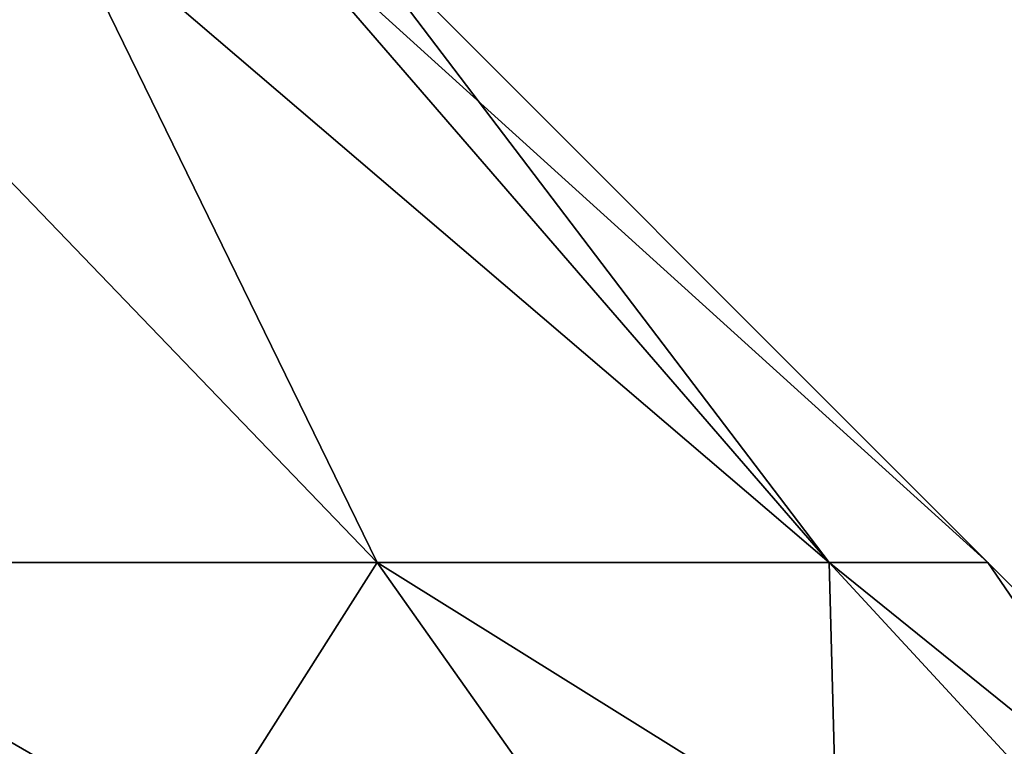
# Model space of a CAD drawing. Extents: x -226 to 210, y 0 to 1475.
# Tile 88 of 102: x 65 to 122, y 1103 to 1145. Entities that reach past the tile are written whole.
import ezdxf

# ---------------------------------------------------------------- set-up
doc = ezdxf.new("R2010")
doc.units = 0
doc.header["$LTSCALE"] = 60.382224
doc.layers.add('867', color=7, linetype='CONTINUOUS')
doc.layers.add('868', color=7, linetype='CONTINUOUS')

msp = doc.modelspace()

# ---------------------------------------------------------------- linework, layer by layer
at = {"layer": '867', "color": 7, "linetype": 'CONTINUOUS'}
for points in [[(46.324, 1113.196, 111.835), (85.595, 1113.196, 85.595), (48.517, 1151.704, 66.777), (46.324, 1113.196, 111.835)], [(48.517, 1151.704, 66.777), (85.595, 1113.196, 85.595), (66.777, 1151.704, 48.517), (48.517, 1151.704, 66.777)], [(85.595, 1113.196, 85.595), (111.835, 1113.196, 46.324), (66.777, 1151.704, 48.517), (85.595, 1113.196, 85.595)], [(66.777, 1151.704, 48.517), (111.835, 1113.196, 46.324), (78.501, 1151.704, 25.507), (66.777, 1151.704, 48.517)], [(111.835, 1113.196, 46.324), (121.049, 1113.196), (78.501, 1151.704, 25.507), (111.835, 1113.196, 46.324)], [(78.501, 1151.704, 25.507), (121.049, 1113.196), (82.541, 1151.704), (78.501, 1151.704, 25.507)], [(61.075, 1074.65, 147.447), (112.851, 1074.65, 112.851), (46.324, 1113.196, 111.835), (61.075, 1074.65, 147.447)], [(46.324, 1113.196, 111.835), (112.851, 1074.65, 112.851), (85.595, 1113.196, 85.595), (46.324, 1113.196, 111.835)], [(112.851, 1074.65, 112.851), (147.447, 1074.65, 61.075), (85.595, 1113.196, 85.595), (112.851, 1074.65, 112.851)], [(85.595, 1113.196, 85.595), (147.447, 1074.65, 61.075), (111.835, 1113.196, 46.324), (85.595, 1113.196, 85.595)], [(147.447, 1074.65, 61.075), (159.596, 1074.65), (111.835, 1113.196, 46.324), (147.447, 1074.65, 61.075)], [(111.835, 1113.196, 46.324), (159.596, 1074.65), (121.049, 1113.196), (111.835, 1113.196, 46.324)]]:
    msp.add_3dface(points, dxfattribs=at)
at = {"layer": '868', "color": 7, "linetype": 'CONTINUOUS'}
for points in [[(85.595, 1113.196, -85.595), (46.324, 1113.196, -111.835), (48.517, 1151.704, -66.777), (85.595, 1113.196, -85.595)], [(66.777, 1151.704, -48.517), (85.595, 1113.196, -85.595), (48.517, 1151.704, -66.777), (66.777, 1151.704, -48.517)], [(111.835, 1113.196, -46.324), (85.595, 1113.196, -85.595), (66.777, 1151.704, -48.517), (111.835, 1113.196, -46.324)], [(78.501, 1151.704, -25.507), (111.835, 1113.196, -46.324), (66.777, 1151.704, -48.517), (78.501, 1151.704, -25.507)], [(82.541, 1151.704), (111.835, 1113.196, -46.324), (78.501, 1151.704, -25.507), (82.541, 1151.704)], [(82.541, 1151.704), (121.049, 1113.196), (111.835, 1113.196, -46.324), (82.541, 1151.704)], [(85.595, 1113.196, -85.595), (61.075, 1074.65, -147.447), (46.324, 1113.196, -111.835), (85.595, 1113.196, -85.595)], [(112.851, 1074.65, -112.851), (61.075, 1074.65, -147.447), (85.595, 1113.196, -85.595), (112.851, 1074.65, -112.851)], [(111.835, 1113.196, -46.324), (112.851, 1074.65, -112.851), (85.595, 1113.196, -85.595), (111.835, 1113.196, -46.324)], [(121.049, 1113.196), (147.447, 1074.65, -61.075), (111.835, 1113.196, -46.324), (121.049, 1113.196)], [(147.447, 1074.65, -61.075), (112.851, 1074.65, -112.851), (111.835, 1113.196, -46.324), (147.447, 1074.65, -61.075)], [(121.049, 1113.196), (159.596, 1074.65), (147.447, 1074.65, -61.075), (121.049, 1113.196)]]:
    msp.add_3dface(points, dxfattribs=at)

doc.saveas('drawing.dxf')
